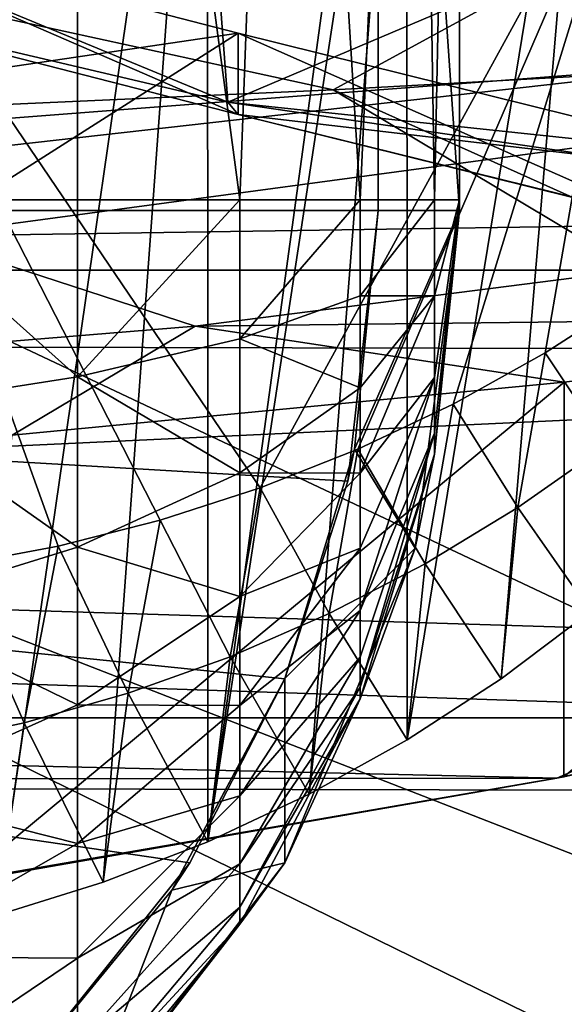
# Model space of a CAD drawing. Header units: metres. Extents: x -1004 to 0, y -708 to 0.
# Tile 90 of 123: x -282 to -248, y -126 to -65. Entities that reach past the tile are written whole.
import ezdxf

# ---------------------------------------------------------------- set-up
doc = ezdxf.new("R2010")
doc.units = ezdxf.units.M

msp = doc.modelspace()

# ---------------------------------------------------------------- linework, layer by layer
at = {"layer": 'top'}
for points in [[(-282.983276, -120.435837, 1971.967407), (-282.992889, -25.967861, 1917.851685), (-270.040436, -30.983635, 1920.656494)], [(-270.040436, -30.983635, 1920.656494), (-276.41806, -118.395508, 1970.531128), (-282.983276, -120.435837, 1971.967407)], [(-270.013733, -115.911118, 1969.068237), (-276.41806, -118.395508, 1970.531128), (-270.040436, -30.983635, 1920.656494)], [(-258.955139, -35.276363, 1923.057129), (-270.013733, -115.911118, 1969.068237), (-270.040436, -30.983635, 1920.656494)], [(-258.955139, -35.276363, 1923.057129), (-257.80545, -35.762718, 1923.442993), (-270.013733, -115.911118, 1969.068237)], [(-257.80545, -35.762718, 1923.442993), (-263.798035, -112.994408, 1967.589844), (-270.013733, -115.911118, 1969.068237)], [(-263.798035, -112.994408, 1967.589844), (-257.80545, -35.762718, 1923.442993), (-257.797852, -109.658508, 1966.107544)], [(-257.80545, -35.762718, 1923.442993), (-246.537567, -40.746387, 1927.94043), (-257.797852, -109.658508, 1966.107544)], [(-257.797852, -109.658508, 1966.107544), (-246.537567, -40.746387, 1927.94043), (-252.0392, -105.917747, 1964.633545)], [(-246.537567, -40.746387, 1927.94043), (-246.547363, -101.787735, 1963.180786), (-252.0392, -105.917747, 1964.633545)], [(-296.936859, -58.89415, 249.245514), (-270.228455, -51.297203, 241.360825), (-268.776642, -70.554436, 248.217865)], [(-285.512451, -98.959534, 2017.280151), (-279.184601, -97.778519, 2016.640015), (-295.863129, -51.297203, 2027.056274)], [(-279.184601, -97.778519, 2016.640015), (-272.941467, -96.191566, 2016.047241), (-295.863129, -51.297203, 2027.056274)], [(-295.863129, -51.297203, 2027.056274), (-272.941467, -96.191566, 2016.047241), (-266.809174, -94.204414, 2015.506226)], [(-295.863129, -51.297203, 2027.056274), (-266.809174, -94.204414, 2015.506226), (-243.335419, -51.297203, 2019.428223)], [(-270.228455, -51.297203, 241.360825), (-223.504333, -51.297203, 229.630814), (-268.776642, -70.554436, 248.217865)], [(-268.776642, -70.554436, 248.217865), (-223.504333, -51.297203, 229.630814), (-221.033997, -75.6007, 238.124619)], [(-266.809174, -94.204414, 2015.506226), (-260.813538, -91.824478, 2015.021729), (-243.335419, -51.297203, 2019.428223)], [(-243.335419, -51.297203, 2019.428223), (-260.813538, -91.824478, 2015.021729), (-254.980011, -89.060997, 2014.598511)], [(-254.980011, -89.060997, 2014.598511), (-249.333481, -85.92485, 2014.241577), (-243.335419, -51.297203, 2019.428223)], [(-249.333481, -85.92485, 2014.241577), (-243.898254, -82.428772, 2013.955811), (-243.335419, -51.297203, 2019.428223)], [(-595.102356, -95.601303, 662.239807), (-269.478577, -55.455761, 663.290466), (-595.075806, -52.034935, 663.380066)], [(-235.830612, -67.975395, 662.96106), (-269.478577, -55.455761, 663.290466), (-595.102356, -95.601303, 662.239807)], [(-269.478577, -55.455761, 663.290466), (-235.830612, -67.975395, 662.96106), (-252.367828, -61.485157, 664.055603)], [(-296.363953, -59.039829, 251.048355), (-268.151764, -66.305794, 344.30423), (-306.603119, -71.991539, 342.28772)], [(-268.776642, -70.554436, 248.217865), (-296.363953, -64.039825, 251.048355), (-296.936859, -58.89415, 249.245514)], [(-268.151764, -66.305794, 344.30423), (-296.363953, -59.039829, 251.048355), (-268.151764, -71.305794, 344.30423)], [(-296.363953, -59.039829, 251.048355), (-296.363953, -64.039825, 251.048355), (-268.151764, -71.305794, 344.30423)], [(-252.367828, -61.485157, 664.055603), (-235.830612, -67.975395, 662.96106), (-243.926422, -64.668602, 664.056091)], [(-296.363953, -64.039825, 251.048355), (-268.776642, -70.554436, 248.217865), (-268.151764, -71.305794, 344.30423)], [(-268.151764, -66.305794, 344.30423), (-287.718994, -78.75489, 437.231415), (-306.603119, -71.991539, 342.28772)], [(-268.151764, -66.305794, 344.30423), (-242.530457, -72.662315, 438.370239), (-287.718994, -78.75489, 437.231415)], [(-242.530457, -72.662315, 438.370239), (-268.151764, -66.305794, 344.30423), (-242.530457, -77.662315, 438.370239)], [(-268.151764, -66.305794, 344.30423), (-268.151764, -71.305794, 344.30423), (-242.530457, -77.662315, 438.370239)], [(-561.725708, -104.741089, 662.000549), (-235.830612, -67.975395, 662.96106), (-595.102356, -95.601303, 662.239807)], [(-192.610825, -87.446632, 662.452759), (-235.830612, -67.975395, 662.96106), (-561.725708, -104.741089, 662.000549)], [(-221.033997, -75.6007, 238.124619), (-244.836044, -74.051819, 243.985397), (-268.776642, -70.554436, 248.217865)], [(-268.776642, -70.554436, 248.217865), (-244.836044, -74.051819, 243.985397), (-268.151764, -71.305794, 344.30423)], [(-268.151764, -71.305794, 344.30423), (-244.836044, -74.051819, 243.985397), (-242.408615, -77.667999, 437.523529)], [(-242.530457, -77.662315, 438.370239), (-268.151764, -71.305794, 344.30423), (-242.408615, -77.667999, 437.523529)], [(-242.530457, -72.662315, 438.370239), (-219.522461, -77.737907, 533.186401), (-287.718994, -78.75489, 437.231415)], [(-219.522461, -77.737907, 533.186401), (-270.783966, -84.28434, 532.587158), (-287.718994, -78.75489, 437.231415)], [(-214.735611, -83.622414, 627.957886), (-270.783966, -84.28434, 532.587158), (-219.522461, -77.737907, 533.186401)], [(-270.783966, -84.28434, 532.587158), (-322.350769, -88.519669, 531.760925), (-287.718994, -78.75489, 437.231415)], [(-243.898254, -82.428772, 2013.955811), (-249.333481, -85.92485, 2014.241577), (-245.563217, -91.591171, 1987.984619)], [(-214.735611, -83.622414, 627.957886), (-248.175293, -87.727577, 628.065369), (-270.783966, -84.28434, 532.587158)], [(-214.908432, -104.445747, 628.503113), (-248.182053, -111.925209, 628.698975), (-214.735611, -83.622414, 627.957886)], [(-214.735611, -83.622414, 627.957886), (-248.182053, -111.925209, 628.698975), (-248.175293, -87.727577, 628.065369)], [(-270.783966, -84.28434, 532.587158), (-281.993774, -90.968109, 628.150208), (-322.350769, -88.519669, 531.760925)], [(-248.175293, -87.727577, 628.065369), (-281.993774, -90.968109, 628.150208), (-270.783966, -84.28434, 532.587158)], [(-249.333481, -85.92485, 2014.241577), (-254.980011, -89.060997, 2014.598511), (-251.004288, -95.411652, 1988.872925)], [(-245.563217, -91.591171, 1987.984619), (-249.333481, -85.92485, 2014.241577), (-251.004288, -95.411652, 1988.872925)], [(-248.615372, -112.011162, 661.810242), (-192.610825, -87.446632, 662.452759), (-561.725708, -104.741089, 662.000549)], [(-248.615372, -112.011162, 661.810242), (-214.655594, -104.381912, 662.009888), (-192.610825, -87.446632, 662.452759)], [(-248.182053, -111.925209, 628.698975), (-284.991211, -118.29361, 628.865784), (-248.175293, -87.727577, 628.065369)], [(-248.175293, -87.727577, 628.065369), (-284.991211, -118.29361, 628.865784), (-281.993774, -90.968109, 628.150208)], [(-254.980011, -89.060997, 2014.598511), (-260.813538, -91.824478, 2015.021729), (-256.683899, -98.855873, 1989.811646)], [(-251.004288, -95.411652, 1988.872925), (-254.980011, -89.060997, 2014.598511), (-256.683899, -98.855873, 1989.811646)], [(-251.004288, -95.411652, 1988.872925), (-246.547363, -101.787735, 1963.180786), (-245.563217, -91.591171, 1987.984619)], [(-260.813538, -91.824478, 2015.021729), (-266.809174, -94.204414, 2015.506226), (-262.57489, -101.909721, 1990.791138)], [(-256.683899, -98.855873, 1989.811646), (-260.813538, -91.824478, 2015.021729), (-262.57489, -101.909721, 1990.791138)], [(-266.809174, -94.204414, 2015.506226), (-272.941467, -96.191566, 2016.047241), (-268.651154, -104.56086, 1991.802368)], [(-262.57489, -101.909721, 1990.791138), (-266.809174, -94.204414, 2015.506226), (-268.651154, -104.56086, 1991.802368)], [(-256.683899, -98.855873, 1989.811646), (-252.0392, -105.917747, 1964.633545), (-251.004288, -95.411652, 1988.872925)], [(-252.0392, -105.917747, 1964.633545), (-246.547363, -101.787735, 1963.180786), (-251.004288, -95.411652, 1988.872925)], [(-272.941467, -96.191566, 2016.047241), (-279.184601, -97.778519, 2016.640015), (-274.888611, -106.800133, 1992.83728)], [(-268.651154, -104.56086, 1991.802368), (-272.941467, -96.191566, 2016.047241), (-274.888611, -106.800133, 1992.83728)], [(-279.184601, -97.778519, 2016.640015), (-285.512451, -98.959534, 2017.280151), (-281.260376, -108.61834, 1993.887695)], [(-274.888611, -106.800133, 1992.83728), (-279.184601, -97.778519, 2016.640015), (-281.260376, -108.61834, 1993.887695)], [(-281.260376, -108.61834, 1993.887695), (-285.512451, -98.959534, 2017.280151), (-287.739044, -110.007957, 1994.946045)], [(-262.57489, -101.909721, 1990.791138), (-257.797852, -109.658508, 1966.107544), (-256.683899, -98.855873, 1989.811646)], [(-257.797852, -109.658508, 1966.107544), (-252.0392, -105.917747, 1964.633545), (-256.683899, -98.855873, 1989.811646)], [(-268.651154, -104.56086, 1991.802368), (-263.798035, -112.994408, 1967.589844), (-262.57489, -101.909721, 1990.791138)], [(-263.798035, -112.994408, 1967.589844), (-257.797852, -109.658508, 1966.107544), (-262.57489, -101.909721, 1990.791138)], [(-214.674713, -104.387222, 629.057373), (-248.615372, -112.011162, 661.810242), (-248.621658, -112.012901, 629.057373)], [(-214.674713, -104.387222, 629.057373), (-248.621658, -112.012901, 629.057373), (-248.182053, -111.925209, 628.698975)], [(-214.655594, -104.381912, 662.009888), (-248.615372, -112.011162, 661.810242), (-214.674713, -104.387222, 629.057373)], [(-214.908432, -104.445747, 628.503113), (-214.674713, -104.387222, 629.057373), (-248.182053, -111.925209, 628.698975)], [(-561.725708, -104.741089, 662.000549), (-527.853394, -112.279739, 661.803223), (-248.615372, -112.011162, 661.810242)], [(-274.888611, -106.800133, 1992.83728), (-270.013733, -115.911118, 1969.068237), (-268.651154, -104.56086, 1991.802368)], [(-270.013733, -115.911118, 1969.068237), (-263.798035, -112.994408, 1967.589844), (-268.651154, -104.56086, 1991.802368)], [(-281.260376, -108.61834, 1993.887695), (-276.41806, -118.395508, 1970.531128), (-274.888611, -106.800133, 1992.83728)], [(-276.41806, -118.395508, 1970.531128), (-270.013733, -115.911118, 1969.068237), (-274.888611, -106.800133, 1992.83728)], [(-287.739044, -110.007957, 1994.946045), (-282.983276, -120.435837, 1971.967407), (-281.260376, -108.61834, 1993.887695)], [(-282.983276, -120.435837, 1971.967407), (-276.41806, -118.395508, 1970.531128), (-281.260376, -108.61834, 1993.887695)], [(-527.853394, -112.279739, 661.803223), (-283.03949, -118.005608, 661.653381), (-248.615372, -112.011162, 661.810242)], [(-283.062836, -118.009041, 629.057373), (-284.991211, -118.29361, 628.865784), (-248.182053, -111.925209, 628.698975)], [(-248.182053, -111.925209, 628.698975), (-248.621658, -112.012901, 629.057373), (-283.062836, -118.009041, 629.057373)], [(-248.621658, -112.012901, 629.057373), (-283.03949, -118.005608, 661.653381), (-283.062836, -118.009041, 629.057373)], [(-248.615372, -112.011162, 661.810242), (-283.03949, -118.005608, 661.653381), (-248.621658, -112.012901, 629.057373)]]:
    msp.add_3dface(points, dxfattribs=at)
at = {"layer": 'top0123410'}
for points in [[(-948.983276, -55.06852, 2077.158447), (-942.551392, -80.844574, 2094.340576), (-55.070724, -55.06852, 2077.158447)], [(-942.551392, -80.844574, 2094.340576), (-61.497997, -80.844612, 2094.340576), (-55.070724, -55.06852, 2077.158447)], [(-946.368103, -57.683689, 2075.415039), (-57.681248, -57.683689, 2075.415039), (-939.832214, -84.262329, 2093.132324)], [(-57.681248, -57.683689, 2075.415039), (-64.764374, -86.017784, 2094.30249), (-939.832214, -84.262329, 2093.132324)], [(-61.497997, -80.844612, 2094.340576), (-942.551392, -80.844574, 2094.340576), (-71.917648, -108.310623, 2112.649414)], [(-942.551392, -80.844574, 2094.340576), (-932.131714, -108.310646, 2112.649414), (-71.917648, -108.310623, 2112.649414)], [(-929.595459, -111.251724, 2111.123535), (-939.832214, -84.262329, 2093.132324), (-75.315742, -113.109207, 2112.361572)], [(-939.832214, -84.262329, 2093.132324), (-64.764374, -86.017784, 2094.30249), (-75.315742, -113.109207, 2112.361572)], [(-71.917648, -108.310623, 2112.649414), (-932.131714, -108.310646, 2112.649414), (-85.591209, -133.342072, 2129.335449)], [(-932.131714, -108.310646, 2112.649414), (-918.45813, -133.342072, 2129.335449), (-85.591209, -133.342072, 2129.335449)], [(-916.262817, -135.652328, 2127.388916), (-929.595459, -111.251724, 2111.123535), (-89.123558, -137.687225, 2128.745361)], [(-929.595459, -111.251724, 2111.123535), (-75.315742, -113.109207, 2112.361572), (-89.123558, -137.687225, 2128.745361)]]:
    msp.add_3dface(points, dxfattribs=at)
at = {"layer": 'top0123416'}
for points in [[(-259.576111, -4.827121, 2149.899902), (-254.576096, 0.172879, 2149.899902), (-254.576096, -77.195366, 2149.899902)], [(-254.576096, 0.172879, 2149.899902), (-254.576096, -0.481769, 2174.899902), (-254.576096, -77.195366, 2149.899902)], [(-257.302032, -1.023962, 2195.605469), (-256.113281, -76.540718, 2190.507324), (-254.576096, -0.481769, 2174.899902)], [(-256.113281, -76.540718, 2190.507324), (-254.576096, -76.540718, 2174.899902), (-254.576096, -0.481769, 2174.899902)], [(-254.576096, -0.481769, 2174.899902), (-254.576096, -76.540718, 2174.899902), (-254.576096, -77.195366, 2149.899902)], [(-265.294067, -1.529205, 2214.899902), (-260.665741, -76.540718, 2205.514648), (-257.302032, -1.023962, 2195.605469)], [(-260.665741, -76.540718, 2205.514648), (-256.113281, -76.540718, 2190.507324), (-257.302032, -1.023962, 2195.605469)], [(-278.007568, -1.963068, 2231.468506), (-268.058533, -76.540718, 2219.345703), (-265.294067, -1.529205, 2214.899902)], [(-268.058533, -76.540718, 2219.345703), (-260.665741, -76.540718, 2205.514648), (-265.294067, -1.529205, 2214.899902)], [(-290.130493, -76.540718, 2241.41748), (-278.007568, -1.963068, 2231.468506), (-294.576111, -2.295983, 2244.182129)], [(-290.130493, -76.540718, 2241.41748), (-278.007568, -76.540718, 2231.468506), (-278.007568, -1.963068, 2231.468506)], [(-278.007568, -76.540718, 2231.468506), (-268.058533, -76.540718, 2219.345703), (-278.007568, -1.963068, 2231.468506)], [(-544.576111, -4.827121, 2174.899902), (-259.576111, -4.827121, 2174.899902), (-544.576111, -77.195366, 2174.899902)], [(-259.576111, -4.827121, 2174.899902), (-259.576111, -77.195366, 2174.899902), (-544.576111, -77.195366, 2174.899902)], [(-254.576096, -77.195366, 2149.899902), (-259.576111, -77.195366, 2149.899902), (-259.576111, -4.827121, 2149.899902)], [(-259.576111, -4.827121, 2174.899902), (-259.576111, -4.827121, 2149.899902), (-259.576111, -77.195366, 2174.899902)], [(-259.576111, -4.827121, 2149.899902), (-259.576111, -77.195366, 2149.899902), (-259.576111, -77.195366, 2174.899902)], [(-278.007568, -76.540718, 2231.468506), (-290.130493, -76.540718, 2241.41748), (-278.007568, -87.393906, 2230.417725)], [(-290.130493, -76.540718, 2241.41748), (-290.130493, -89.302711, 2240.181885), (-278.007568, -87.393906, 2230.417725)], [(-278.007568, -76.540718, 2231.468506), (-278.007568, -87.393906, 2230.417725), (-268.058533, -76.540718, 2219.345703)], [(-278.007568, -87.393906, 2230.417725), (-268.058533, -85.068008, 2218.52002), (-268.058533, -76.540718, 2219.345703)], [(-268.058533, -76.540718, 2219.345703), (-268.058533, -85.068008, 2218.52002), (-260.665741, -76.540718, 2205.514648)], [(-268.058533, -85.068008, 2218.52002), (-260.665741, -82.414421, 2204.946045), (-260.665741, -76.540718, 2205.514648)], [(-260.665741, -76.540718, 2205.514648), (-260.665741, -82.414421, 2204.946045), (-256.113281, -76.540718, 2190.507324)], [(-260.665741, -82.414421, 2204.946045), (-256.113281, -82.41864, 2189.358154), (-256.113281, -76.540718, 2190.507324)], [(-256.113281, -92.142601, 2175.308594), (-254.576096, -76.540718, 2174.899902), (-256.113281, -90.839958, 2181.154297)], [(-256.113281, -90.839958, 2181.154297), (-254.576096, -76.540718, 2174.899902), (-256.113281, -87.43129, 2186.07959)], [(-256.113281, -76.540718, 2190.507324), (-256.113281, -82.41864, 2189.358154), (-254.576096, -76.540718, 2174.899902)], [(-256.113281, -87.43129, 2186.07959), (-254.576096, -76.540718, 2174.899902), (-256.113281, -82.41864, 2189.358154)], [(-254.576096, -77.195366, 2149.899902), (-254.576096, -76.540718, 2174.899902), (-256.113281, -92.142601, 2175.308594)], [(-544.576111, -77.195366, 2174.899902), (-259.576111, -77.195366, 2174.899902), (-261.43576, -93.799294, 2174.899902)], [(-261.43576, -93.799294, 2174.899902), (-265.285065, -105.90728, 2174.899902), (-544.576111, -77.195366, 2174.899902)], [(-265.285065, -105.90728, 2174.899902), (-271.122223, -117.190948, 2174.899902), (-544.576111, -77.195366, 2174.899902)], [(-544.576111, -77.195366, 2174.899902), (-271.122223, -117.190948, 2174.899902), (-281.541168, -130.245468, 2174.899902)], [(-261.01651, -91.827484, 2149.899902), (-261.43576, -93.799294, 2174.899902), (-259.576111, -77.195366, 2174.899902)], [(-257.302032, -97.90799, 2149.899902), (-261.01651, -91.827484, 2149.899902), (-254.576096, -77.195366, 2149.899902)], [(-261.01651, -91.827484, 2149.899902), (-259.576111, -77.195366, 2149.899902), (-254.576096, -77.195366, 2149.899902)], [(-259.576111, -77.195366, 2149.899902), (-261.01651, -91.827484, 2149.899902), (-259.576111, -77.195366, 2174.899902)], [(-257.302032, -97.90799, 2149.899902), (-254.576096, -77.195366, 2149.899902), (-256.113281, -92.142601, 2175.308594)], [(-260.665741, -88.070679, 2203.260498), (-260.665741, -82.414421, 2204.946045), (-268.058533, -85.068008, 2218.52002)], [(-256.113281, -82.41864, 2189.358154), (-260.665741, -82.414421, 2204.946045), (-260.665741, -88.070679, 2203.260498)], [(-256.113281, -87.43129, 2186.07959), (-256.113281, -82.41864, 2189.358154), (-260.665741, -93.298424, 2200.520996)], [(-260.665741, -93.298424, 2200.520996), (-256.113281, -82.41864, 2189.358154), (-260.665741, -88.070679, 2203.260498)], [(-268.058533, -93.279625, 2216.072998), (-268.058533, -85.068008, 2218.52002), (-278.007568, -87.393906, 2230.417725)], [(-268.058533, -85.068008, 2218.52002), (-268.058533, -93.279625, 2216.072998), (-260.665741, -88.070679, 2203.260498)], [(-278.007568, -87.393906, 2230.417725), (-290.130493, -89.302711, 2240.181885), (-278.007568, -97.845306, 2227.303467)], [(-278.007568, -97.845306, 2227.303467), (-268.058533, -93.279625, 2216.072998), (-278.007568, -87.393906, 2230.417725)], [(-260.665741, -101.714317, 2192.322754), (-256.113281, -87.43129, 2186.07959), (-260.665741, -97.903351, 2196.829346)], [(-260.665741, -97.903351, 2196.829346), (-256.113281, -87.43129, 2186.07959), (-260.665741, -93.298424, 2200.520996)], [(-260.665741, -101.714317, 2192.322754), (-256.113281, -90.839958, 2181.154297), (-256.113281, -87.43129, 2186.07959)], [(-268.058533, -93.279625, 2216.072998), (-260.665741, -93.298424, 2200.520996), (-260.665741, -88.070679, 2203.260498)], [(-290.130493, -89.302711, 2240.181885), (-290.130493, -101.592262, 2236.519775), (-278.007568, -97.845306, 2227.303467)], [(-260.665741, -106.4226, 2181.558105), (-256.113281, -92.142601, 2175.308594), (-256.113281, -90.839958, 2181.154297)], [(-260.665741, -104.589691, 2187.168457), (-260.665741, -106.4226, 2181.558105), (-256.113281, -90.839958, 2181.154297)], [(-260.665741, -104.589691, 2187.168457), (-256.113281, -90.839958, 2181.154297), (-260.665741, -101.714317, 2192.322754)], [(-265.283691, -105.903931, 2149.899902), (-261.01651, -91.827484, 2149.899902), (-257.302032, -97.90799, 2149.899902)], [(-261.01651, -91.827484, 2149.899902), (-265.283691, -105.903931, 2149.899902), (-261.43576, -93.799294, 2174.899902)], [(-260.665741, -107.144905, 2175.701416), (-256.113281, -92.142601, 2175.308594), (-260.665741, -106.4226, 2181.558105)], [(-257.302032, -97.90799, 2149.899902), (-256.113281, -92.142601, 2175.308594), (-260.665741, -107.144905, 2175.701416)], [(-268.058533, -100.869133, 2212.095947), (-268.058533, -93.279625, 2216.072998), (-278.007568, -97.845306, 2227.303467)], [(-268.058533, -93.279625, 2216.072998), (-268.058533, -100.869133, 2212.095947), (-260.665741, -93.298424, 2200.520996)], [(-268.058533, -100.869133, 2212.095947), (-260.665741, -97.903351, 2196.829346), (-260.665741, -93.298424, 2200.520996)], [(-265.283691, -105.903931, 2149.899902), (-265.285065, -105.90728, 2174.899902), (-261.43576, -93.799294, 2174.899902)], [(-278.007568, -97.845306, 2227.303467), (-290.130493, -101.592262, 2236.519775), (-278.007568, -107.504913, 2222.241455)], [(-278.007568, -107.504913, 2222.241455), (-268.058533, -100.869133, 2212.095947), (-278.007568, -97.845306, 2227.303467)], [(-268.058533, -107.554451, 2206.736572), (-260.665741, -101.714317, 2192.322754), (-260.665741, -97.903351, 2196.829346)], [(-268.058533, -107.554451, 2206.736572), (-260.665741, -97.903351, 2196.829346), (-268.058533, -100.869133, 2212.095947)], [(-265.294067, -117.209084, 2149.899902), (-257.302032, -97.90799, 2149.899902), (-260.665741, -107.144905, 2175.701416)], [(-265.294067, -117.209084, 2149.899902), (-265.283691, -105.903931, 2149.899902), (-257.302032, -97.90799, 2149.899902)], [(-268.058533, -107.554451, 2206.736572), (-268.058533, -100.869133, 2212.095947), (-278.007568, -107.504913, 2222.241455)], [(-290.130493, -101.592262, 2236.519775), (-290.130493, -112.95076, 2230.567627), (-278.007568, -107.504913, 2222.241455)], [(-268.058533, -113.08712, 2200.193848), (-260.665741, -101.714317, 2192.322754), (-268.058533, -107.554451, 2206.736572)], [(-268.058533, -113.08712, 2200.193848), (-260.665741, -104.589691, 2187.168457), (-260.665741, -101.714317, 2192.322754)], [(-268.058533, -113.08712, 2200.193848), (-268.058533, -117.261513, 2192.710938), (-260.665741, -104.589691, 2187.168457)], [(-268.058533, -117.261513, 2192.710938), (-260.665741, -106.4226, 2181.558105), (-260.665741, -104.589691, 2187.168457)], [(-272.212708, -118.872284, 2149.899902), (-265.283691, -105.903931, 2149.899902), (-265.294067, -117.209084, 2149.899902)], [(-265.283691, -105.903931, 2149.899902), (-272.212708, -118.872284, 2149.899902), (-265.285065, -105.90728, 2174.899902)], [(-272.212708, -118.872284, 2149.899902), (-271.122223, -117.190948, 2174.899902), (-265.285065, -105.90728, 2174.899902)], [(-268.058533, -119.922485, 2184.566162), (-260.665741, -107.144905, 2175.701416), (-260.665741, -106.4226, 2181.558105)], [(-268.058533, -117.261513, 2192.710938), (-268.058533, -119.922485, 2184.566162), (-260.665741, -106.4226, 2181.558105)], [(-268.058533, -120.971107, 2176.063477), (-260.665741, -107.144905, 2175.701416), (-268.058533, -119.922485, 2184.566162)], [(-265.294067, -117.209084, 2149.899902), (-260.665741, -107.144905, 2175.701416), (-268.058533, -120.971107, 2176.063477)], [(-278.007568, -107.504913, 2222.241455), (-290.130493, -112.95076, 2230.567627), (-278.007568, -116.01371, 2215.420166)], [(-278.007568, -116.01371, 2215.420166), (-268.058533, -107.554451, 2206.736572), (-278.007568, -107.504913, 2222.241455)], [(-278.007568, -116.01371, 2215.420166), (-268.058533, -113.08712, 2200.193848), (-268.058533, -107.554451, 2206.736572)], [(-290.130493, -112.95076, 2230.567627), (-290.130493, -122.956047, 2222.546631), (-278.007568, -116.01371, 2215.420166)], [(-278.007568, -116.01371, 2215.420166), (-278.007568, -123.055458, 2207.092773), (-268.058533, -113.08712, 2200.193848)], [(-278.007568, -123.055458, 2207.092773), (-268.058533, -117.261513, 2192.710938), (-268.058533, -113.08712, 2200.193848)], [(-278.007568, -116.01371, 2215.420166), (-290.130493, -122.956047, 2222.546631), (-278.007568, -123.055458, 2207.092773)], [(-281.538391, -130.242691, 2149.899902), (-281.541168, -130.245468, 2174.899902), (-271.122223, -117.190948, 2174.899902)], [(-272.212708, -118.872284, 2149.899902), (-281.538391, -130.242691, 2149.899902), (-271.122223, -117.190948, 2174.899902)], [(-278.007568, -133.783295, 2149.899902), (-265.294067, -117.209084, 2149.899902), (-268.058533, -120.971107, 2176.063477)], [(-278.007568, -133.783295, 2149.899902), (-272.212708, -118.872284, 2149.899902), (-265.294067, -117.209084, 2149.899902)], [(-268.058533, -119.922485, 2184.566162), (-268.058533, -117.261513, 2192.710938), (-278.007568, -128.368454, 2197.569092)], [(-278.007568, -128.368454, 2197.569092), (-268.058533, -117.261513, 2192.710938), (-278.007568, -123.055458, 2207.092773)], [(-278.007568, -133.783295, 2149.899902), (-281.538391, -130.242691, 2149.899902), (-272.212708, -118.872284, 2149.899902)], [(-278.007568, -131.755234, 2187.202637), (-268.058533, -120.971107, 2176.063477), (-268.058533, -119.922485, 2184.566162)], [(-278.007568, -131.755234, 2187.202637), (-268.058533, -119.922485, 2184.566162), (-278.007568, -128.368454, 2197.569092)], [(-278.007568, -131.755234, 2187.202637), (-278.007568, -133.089874, 2176.380859), (-268.058533, -120.971107, 2176.063477)], [(-278.007568, -133.783295, 2149.899902), (-268.058533, -120.971107, 2176.063477), (-278.007568, -133.089874, 2176.380859)], [(-290.130493, -122.956047, 2222.546631), (-290.130493, -131.236267, 2212.754883), (-278.007568, -123.055458, 2207.092773)], [(-278.007568, -123.055458, 2207.092773), (-290.130493, -131.236267, 2212.754883), (-278.007568, -128.368454, 2197.569092)]]:
    msp.add_3dface(points, dxfattribs=at)
at = {"layer": 'top0123459'}
for points in [[(-10, -10, 90), (-787.024658, -653.266907, 90), (-994.049377, -10, 90)], [(-217.024689, -653.266907, 90), (-787.024658, -653.266907, 90), (-10, -10, 90)], [(-297.435272, -62.117352, 140.071091), (-262.337708, -69.78093, 117.120087), (-246.305878, -61.039639, 140.08989)], [(-262.337708, -69.78093, 117.120087), (-214.452972, -67.146957, 117.166069), (-246.305878, -61.039639, 140.08989)], [(-310.246368, -71.936356, 117.082466), (-262.337708, -69.78093, 117.120087), (-297.435272, -62.117352, 140.071091)], [(-67.72126, -157.298248, 115.592468), (-214.452972, -67.146957, 117.166069), (-262.337708, -69.78093, 117.120087)], [(-64.753777, -187.940262, 115.05761), (-262.337708, -69.78093, 117.120087), (-310.246368, -71.936356, 117.082466)], [(-64.753777, -187.940262, 115.05761), (-67.72126, -157.298248, 115.592468), (-262.337708, -69.78093, 117.120087)], [(-358.174194, -73.613029, 117.0532), (-64.753777, -187.940262, 115.05761), (-310.246368, -71.936356, 117.082466)], [(-406.116364, -74.810768, 117.032295), (-62.341656, -218.630981, 114.521904), (-358.174194, -73.613029, 117.0532)], [(-62.341656, -218.630981, 114.521904), (-64.753777, -187.940262, 115.05761), (-358.174194, -73.613029, 117.0532)], [(-489.911804, -508.234253, 109.466858), (-59.186478, -280.118256, 113.448639), (-406.116364, -74.810768, 117.032295)], [(-59.186478, -280.118256, 113.448639), (-60.485687, -249.360321, 113.985519), (-406.116364, -74.810768, 117.032295)], [(-406.116364, -74.810768, 117.032295), (-60.485687, -249.360321, 113.985519), (-62.341656, -218.630981, 114.521904)]]:
    msp.add_3dface(points, dxfattribs=at)

doc.saveas('drawing.dxf')
